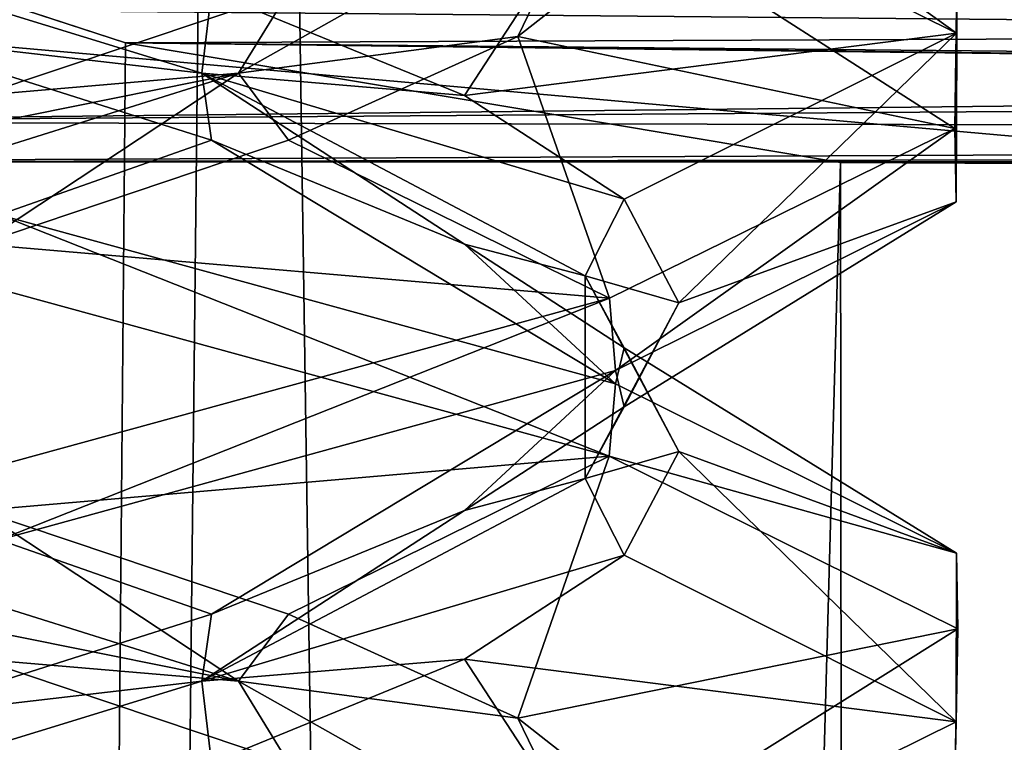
# Model space of a CAD drawing. Header units: millimetres. Extents: x -36.5 to 36.5, y -8.8 to 41.6.
# Tile 247 of 256: x 0.7 to 1.5, y 28.1 to 28.7. Entities that reach past the tile are written whole.
import ezdxf

# ---------------------------------------------------------------- set-up
doc = ezdxf.new("R2010")
doc.units = ezdxf.units.MM
doc.header["$LTSCALE"] = 65.185185
for name, color, linetype in [('160', 7, 'CONTINUOUS'), ('208', 7, 'CONTINUOUS'), ('209', 7, 'CONTINUOUS'), ('210', 7, 'CONTINUOUS'), ('211', 7, 'CONTINUOUS'), ('212', 7, 'CONTINUOUS'), ('213', 7, 'CONTINUOUS'), ('214', 7, 'CONTINUOUS'), ('215', 7, 'CONTINUOUS'), ('216', 7, 'CONTINUOUS'), ('321', 7, 'CONTINUOUS'), ('47', 7, 'CONTINUOUS'), ('48', 7, 'CONTINUOUS'), ('49', 7, 'CONTINUOUS'), ('50', 7, 'CONTINUOUS'), ('51', 7, 'CONTINUOUS'), ('52', 7, 'CONTINUOUS'), ('53', 7, 'CONTINUOUS'), ('54', 7, 'CONTINUOUS'), ('545', 7, 'CONTINUOUS'), ('548', 7, 'CONTINUOUS'), ('55', 7, 'CONTINUOUS'), ('553', 7, 'CONTINUOUS'), ('727', 7, 'CONTINUOUS'), ('735', 7, 'CONTINUOUS'), ('789', 7, 'CONTINUOUS'), ('985', 7, 'CONTINUOUS')]:
    doc.layers.add(name, color=color, linetype=linetype)

msp = doc.modelspace()

# ---------------------------------------------------------------- linework, layer by layer
at = {"layer": '160', "color": 7, "linetype": 'Continuous'}
for points in [[(1.46301, 28.70834, 10.66894), (1.17614, 28.85063, 10.06904), (1.17995, 28.91182, 10.07387), (1.46301, 28.70834, 10.66894)], [(1.46301, 28.70834, 10.66894), (1.17995, 28.91182, 10.07387), (1.4635, 28.77037, 10.67109), (1.46301, 28.70834, 10.66894)], [(1.46269, 28.56635, 11.33249), (1.4635, 28.77037, 10.67109), (1.46171, 28.62793, 11.33674), (1.46269, 28.56635, 11.33249)], [(1.46269, 28.56635, 11.33249), (1.46301, 28.70834, 10.66894), (1.4635, 28.77037, 10.67109), (1.46269, 28.56635, 11.33249)], [(1.17629, 28.42442, 11.93078), (1.46171, 28.62793, 11.33674), (1.17112, 28.48516, 11.93727), (1.17629, 28.42442, 11.93078)], [(1.17629, 28.42442, 11.93078), (1.46269, 28.56635, 11.33249), (1.46171, 28.62793, 11.33674), (1.17629, 28.42442, 11.93078)], [(1.1707, 28.35248, 10.06221), (0.65264, 28.49421, 9.64942), (0.65769, 28.55552, 9.65188), (1.1707, 28.35248, 10.06221)], [(1.1707, 28.35248, 10.06221), (0.65769, 28.55552, 9.65188), (1.17614, 28.41313, 10.06904), (1.1707, 28.35248, 10.06221)], [(0.65758, 28.28195, 12.34818), (1.17112, 28.48516, 11.93727), (0.65211, 28.34316, 12.35083), (0.65758, 28.28195, 12.34818)], [(0.65758, 28.28195, 12.34818), (1.17629, 28.42442, 11.93078), (1.17112, 28.48516, 11.93727), (0.65758, 28.28195, 12.34818)], [(1.1707, 28.35248, 10.06221), (1.17614, 28.41313, 10.06904), (1.46301, 28.27084, 10.66894), (1.1707, 28.35248, 10.06221)], [(1.46428, 28.20711, 10.6746), (1.1707, 28.35248, 10.06221), (1.46301, 28.27084, 10.66894), (1.46428, 28.20711, 10.6746)], [(1.46428, 28.20711, 10.6746), (1.46301, 28.27084, 10.66894), (1.46269, 28.12885, 11.33249), (1.46428, 28.20711, 10.6746)], [(1.46136, 28.06509, 11.33828), (1.46428, 28.20711, 10.6746), (1.46269, 28.12885, 11.33249), (1.46136, 28.06509, 11.33828)], [(1.46136, 28.06509, 11.33828), (1.46269, 28.12885, 11.33249), (1.17629, 27.98692, 11.93078), (1.46136, 28.06509, 11.33828)]]:
    msp.add_3dface(points, dxfattribs=at)
at = {"layer": '208', "color": 7, "linetype": 'Continuous'}
msp.add_3dface([(0.90119, 28.09435, -11.83618), (0.65264, 28.05671, -12.35058), (0.64104, 28.18165, -12.04901), (0.90119, 28.09435, -11.83618)], dxfattribs=at)
at = {"layer": '209', "color": 7, "linetype": 'Continuous'}
for points in [[(0.85905, 28.16294, -11.82823), (0.33296, 28.26895, -12.18342), (0.31586, 28.33348, -12.15072), (0.85905, 28.16294, -11.82823)], [(0.85905, 28.16294, -11.82823), (0.31586, 28.33348, -12.15072), (0.64104, 28.30665, -12.04901), (0.85905, 28.16294, -11.82823)], [(0.90119, 28.21935, -11.83618), (0.85905, 28.16294, -11.82823), (0.64104, 28.30665, -12.04901), (0.90119, 28.21935, -11.83618)], [(0.64104, 28.18165, -12.04901), (0.33296, 28.26895, -12.18342), (0.85905, 28.16294, -11.82823), (0.64104, 28.18165, -12.04901)], [(1.09398, 28.13204, -11.56085), (0.85905, 28.16294, -11.82823), (0.90119, 28.21935, -11.83618), (1.09398, 28.13204, -11.56085)], [(0.90119, 28.09435, -11.83618), (0.64104, 28.18165, -12.04901), (0.85905, 28.16294, -11.82823), (0.90119, 28.09435, -11.83618)], [(1.16149, 27.99239, -11.27362), (0.90119, 28.09435, -11.83618), (0.85905, 28.16294, -11.82823), (1.16149, 27.99239, -11.27362)], [(1.16149, 27.99239, -11.27362), (0.85905, 28.16294, -11.82823), (1.09398, 28.13204, -11.56085), (1.16149, 27.99239, -11.27362)], [(1.20499, 28.04474, -11.24359), (1.16149, 27.99239, -11.27362), (1.09398, 28.13204, -11.56085), (1.20499, 28.04474, -11.24359)]]:
    msp.add_3dface(points, dxfattribs=at)
at = {"layer": '210', "color": 7, "linetype": 'Continuous'}
for points in [[(1.1707, 28.35248, -11.93779), (0.64104, 28.30665, -12.04901), (0.65264, 28.49421, -12.35058), (1.1707, 28.35248, -11.93779)], [(0.90119, 28.21935, -11.83618), (0.64104, 28.30665, -12.04901), (1.1707, 28.35248, -11.93779), (0.90119, 28.21935, -11.83618)], [(1.09398, 28.13204, -11.56085), (0.90119, 28.21935, -11.83618), (1.1707, 28.35248, -11.93779), (1.09398, 28.13204, -11.56085)], [(1.46428, 28.20711, -11.3254), (1.09398, 28.13204, -11.56085), (1.1707, 28.35248, -11.93779), (1.46428, 28.20711, -11.3254)], [(1.20499, 28.04474, -11.24359), (1.09398, 28.13204, -11.56085), (1.46428, 28.20711, -11.3254), (1.20499, 28.04474, -11.24359)], [(1.46136, 28.06509, -10.66172), (1.20499, 28.04474, -11.24359), (1.46428, 28.20711, -11.3254), (1.46136, 28.06509, -10.66172)]]:
    msp.add_3dface(points, dxfattribs=at)
at = {"layer": '211', "color": 7, "linetype": 'Continuous'}
for points in [[(0.56085, 28.70546, -12.09398), (0.83618, 28.61815, -11.90119), (0.65769, 28.55552, -12.34812), (0.56085, 28.70546, -12.09398)], [(0.65769, 28.55552, -12.34812), (0.83618, 28.61815, -11.90119), (1.17614, 28.41313, -11.93096), (0.65769, 28.55552, -12.34812)], [(0.83618, 28.61815, -11.90119), (1.04901, 28.53085, -11.64104), (1.17614, 28.41313, -11.93096), (0.83618, 28.61815, -11.90119)], [(1.04901, 28.53085, -11.64104), (1.18342, 28.44355, -11.33296), (1.17614, 28.41313, -11.93096), (1.04901, 28.53085, -11.64104)], [(1.17614, 28.41313, -11.93096), (1.18342, 28.44355, -11.33296), (1.46301, 28.27084, -11.33106), (1.17614, 28.41313, -11.93096)], [(1.18342, 28.44355, -11.33296), (1.22937, 28.35625, -11), (1.46301, 28.27084, -11.33106), (1.18342, 28.44355, -11.33296)], [(1.22937, 28.35625, -11), (1.18342, 28.26895, -10.66704), (1.46269, 28.12885, -10.66751), (1.22937, 28.35625, -11)], [(1.46301, 28.27084, -11.33106), (1.22937, 28.35625, -11), (1.46269, 28.12885, -10.66751), (1.46301, 28.27084, -11.33106)], [(1.18342, 28.26895, -10.66704), (1.04901, 28.18165, -10.35896), (1.46269, 28.12885, -10.66751), (1.18342, 28.26895, -10.66704)], [(1.04901, 28.18165, -10.35896), (0.83618, 28.09435, -10.09881), (1.17629, 27.98692, -10.06922), (1.04901, 28.18165, -10.35896)], [(1.46269, 28.12885, -10.66751), (1.04901, 28.18165, -10.35896), (1.17629, 27.98692, -10.06922), (1.46269, 28.12885, -10.66751)]]:
    msp.add_3dface(points, dxfattribs=at)
at = {"layer": '212', "color": 7, "linetype": 'Continuous'}
for points in [[(0.82823, 28.67456, -11.85905), (0.56085, 28.70546, -12.09398), (0.27362, 28.84511, -12.16149), (0.82823, 28.67456, -11.85905)], [(0.82823, 28.67456, -11.85905), (0.27362, 28.84511, -12.16149), (0.83618, 28.74315, -11.90119), (0.82823, 28.67456, -11.85905)], [(1.04901, 28.65585, -11.64104), (0.82823, 28.67456, -11.85905), (0.83618, 28.74315, -11.90119), (1.04901, 28.65585, -11.64104)], [(0.83618, 28.61815, -11.90119), (0.56085, 28.70546, -12.09398), (0.82823, 28.67456, -11.85905), (0.83618, 28.61815, -11.90119)], [(1.04901, 28.53085, -11.64104), (0.83618, 28.61815, -11.90119), (0.82823, 28.67456, -11.85905), (1.04901, 28.53085, -11.64104)], [(1.15072, 28.50402, -11.31586), (1.04901, 28.53085, -11.64104), (0.82823, 28.67456, -11.85905), (1.15072, 28.50402, -11.31586)], [(1.15072, 28.50402, -11.31586), (0.82823, 28.67456, -11.85905), (1.18342, 28.56855, -11.33296), (1.15072, 28.50402, -11.31586)], [(1.18342, 28.56855, -11.33296), (0.82823, 28.67456, -11.85905), (1.04901, 28.65585, -11.64104), (1.18342, 28.56855, -11.33296)], [(1.22937, 28.48125, -11), (1.15072, 28.50402, -11.31586), (1.18342, 28.56855, -11.33296), (1.22937, 28.48125, -11)], [(1.18342, 28.44355, -11.33296), (1.04901, 28.53085, -11.64104), (1.15072, 28.50402, -11.31586), (1.18342, 28.44355, -11.33296)], [(1.22937, 28.35625, -11), (1.18342, 28.44355, -11.33296), (1.15072, 28.50402, -11.31586), (1.22937, 28.35625, -11)], [(1.15072, 28.33348, -10.68414), (1.22937, 28.35625, -11), (1.15072, 28.50402, -11.31586), (1.15072, 28.33348, -10.68414)], [(1.15072, 28.33348, -10.68414), (1.15072, 28.50402, -11.31586), (1.22937, 28.48125, -11), (1.15072, 28.33348, -10.68414)], [(1.18342, 28.39395, -10.66704), (1.15072, 28.33348, -10.68414), (1.22937, 28.48125, -11), (1.18342, 28.39395, -10.66704)], [(1.04901, 28.30665, -10.35896), (1.15072, 28.33348, -10.68414), (1.18342, 28.39395, -10.66704), (1.04901, 28.30665, -10.35896)], [(1.18342, 28.26895, -10.66704), (1.22937, 28.35625, -11), (1.15072, 28.33348, -10.68414), (1.18342, 28.26895, -10.66704)], [(0.82823, 28.16294, -10.14095), (1.18342, 28.26895, -10.66704), (1.15072, 28.33348, -10.68414), (0.82823, 28.16294, -10.14095)], [(0.82823, 28.16294, -10.14095), (1.15072, 28.33348, -10.68414), (1.04901, 28.30665, -10.35896), (0.82823, 28.16294, -10.14095)], [(0.83618, 28.21935, -10.09881), (0.82823, 28.16294, -10.14095), (1.04901, 28.30665, -10.35896), (0.83618, 28.21935, -10.09881)], [(1.04901, 28.18165, -10.35896), (1.18342, 28.26895, -10.66704), (0.82823, 28.16294, -10.14095), (1.04901, 28.18165, -10.35896)], [(0.56085, 28.13204, -9.90602), (0.82823, 28.16294, -10.14095), (0.83618, 28.21935, -10.09881), (0.56085, 28.13204, -9.90602)], [(0.83618, 28.09435, -10.09881), (1.04901, 28.18165, -10.35896), (0.82823, 28.16294, -10.14095), (0.83618, 28.09435, -10.09881)], [(0.27362, 27.99239, -9.83851), (0.83618, 28.09435, -10.09881), (0.82823, 28.16294, -10.14095), (0.27362, 27.99239, -9.83851)], [(0.27362, 27.99239, -9.83851), (0.82823, 28.16294, -10.14095), (0.56085, 28.13204, -9.90602), (0.27362, 27.99239, -9.83851)]]:
    msp.add_3dface(points, dxfattribs=at)
at = {"layer": '213', "color": 7, "linetype": 'Continuous'}
for points in [[(1.04901, 28.65585, -11.64104), (0.83618, 28.74315, -11.90119), (1.17614, 28.85063, -11.93096), (1.04901, 28.65585, -11.64104)], [(1.46301, 28.70834, -11.33106), (1.04901, 28.65585, -11.64104), (1.17614, 28.85063, -11.93096), (1.46301, 28.70834, -11.33106)], [(1.18342, 28.56855, -11.33296), (1.04901, 28.65585, -11.64104), (1.46301, 28.70834, -11.33106), (1.18342, 28.56855, -11.33296)], [(1.22937, 28.48125, -11), (1.18342, 28.56855, -11.33296), (1.46301, 28.70834, -11.33106), (1.22937, 28.48125, -11)], [(1.46269, 28.56635, -10.66751), (1.22937, 28.48125, -11), (1.46301, 28.70834, -11.33106), (1.46269, 28.56635, -10.66751)], [(1.17629, 28.42442, -10.06922), (1.18342, 28.39395, -10.66704), (1.46269, 28.56635, -10.66751), (1.17629, 28.42442, -10.06922)], [(1.18342, 28.39395, -10.66704), (1.22937, 28.48125, -11), (1.46269, 28.56635, -10.66751), (1.18342, 28.39395, -10.66704)], [(0.65758, 28.28195, -9.65182), (0.83618, 28.21935, -10.09881), (1.17629, 28.42442, -10.06922), (0.65758, 28.28195, -9.65182)], [(0.83618, 28.21935, -10.09881), (1.04901, 28.30665, -10.35896), (1.17629, 28.42442, -10.06922), (0.83618, 28.21935, -10.09881)], [(1.04901, 28.30665, -10.35896), (1.18342, 28.39395, -10.66704), (1.17629, 28.42442, -10.06922), (1.04901, 28.30665, -10.35896)], [(0.56085, 28.13204, -9.90602), (0.83618, 28.21935, -10.09881), (0.65758, 28.28195, -9.65182), (0.56085, 28.13204, -9.90602)]]:
    msp.add_3dface(points, dxfattribs=at)
at = {"layer": '214', "color": 7, "linetype": 'Continuous'}
for points in [[(1.20499, 28.79276, -10.75641), (1.09398, 28.70546, -10.43915), (1.46171, 28.62793, -10.66326), (1.20499, 28.79276, -10.75641)], [(1.4635, 28.77037, -11.32891), (1.20499, 28.79276, -10.75641), (1.46171, 28.62793, -10.66326), (1.4635, 28.77037, -11.32891)], [(1.09398, 28.70546, -10.43915), (0.90119, 28.61815, -10.16382), (1.17112, 28.48516, -10.06273), (1.09398, 28.70546, -10.43915)], [(1.46171, 28.62793, -10.66326), (1.09398, 28.70546, -10.43915), (1.17112, 28.48516, -10.06273), (1.46171, 28.62793, -10.66326)], [(0.90119, 28.61815, -10.16382), (0.64104, 28.53085, -9.95099), (1.17112, 28.48516, -10.06273), (0.90119, 28.61815, -10.16382)], [(1.17112, 28.48516, -10.06273), (0.64104, 28.53085, -9.95099), (0.65211, 28.34316, -9.64917), (1.17112, 28.48516, -10.06273)]]:
    msp.add_3dface(points, dxfattribs=at)
at = {"layer": '215', "color": 7, "linetype": 'Continuous'}
for points in [[(0.85905, 28.67456, -10.17177), (1.09398, 28.70546, -10.43915), (1.16149, 28.84511, -10.72638), (0.85905, 28.67456, -10.17177)], [(0.85905, 28.67456, -10.17177), (1.16149, 28.84511, -10.72638), (0.90119, 28.74315, -10.16382), (0.85905, 28.67456, -10.17177)], [(1.09398, 28.70546, -10.43915), (1.20499, 28.79276, -10.75641), (1.16149, 28.84511, -10.72638), (1.09398, 28.70546, -10.43915)], [(0.64104, 28.65585, -9.95099), (0.85905, 28.67456, -10.17177), (0.90119, 28.74315, -10.16382), (0.64104, 28.65585, -9.95099)], [(0.90119, 28.61815, -10.16382), (1.09398, 28.70546, -10.43915), (0.85905, 28.67456, -10.17177), (0.90119, 28.61815, -10.16382)], [(0.31586, 28.50402, -9.84928), (0.64104, 28.53085, -9.95099), (0.85905, 28.67456, -10.17177), (0.31586, 28.50402, -9.84928)], [(0.31586, 28.50402, -9.84928), (0.85905, 28.67456, -10.17177), (0.33296, 28.56855, -9.81658), (0.31586, 28.50402, -9.84928)], [(0.33296, 28.56855, -9.81658), (0.85905, 28.67456, -10.17177), (0.64104, 28.65585, -9.95099), (0.33296, 28.56855, -9.81658)], [(0.64104, 28.53085, -9.95099), (0.90119, 28.61815, -10.16382), (0.85905, 28.67456, -10.17177), (0.64104, 28.53085, -9.95099)]]:
    msp.add_3dface(points, dxfattribs=at)
at = {"layer": '216', "color": 7, "linetype": 'Continuous'}
msp.add_3dface([(0.64104, 28.65585, -9.95099), (0.90119, 28.74315, -10.16382), (0.65211, 28.78066, -9.64917), (0.64104, 28.65585, -9.95099)], dxfattribs=at)
at = {"layer": '321', "color": 7, "linetype": 'Continuous'}
for points in [[(1.46301, 28.70834, -11.33106), (1.17614, 28.85063, -11.93096), (1.17995, 28.91182, -11.92613), (1.46301, 28.70834, -11.33106)], [(1.46301, 28.70834, -11.33106), (1.17995, 28.91182, -11.92613), (1.4635, 28.77037, -11.32891), (1.46301, 28.70834, -11.33106)], [(1.46269, 28.56635, -10.66751), (1.4635, 28.77037, -11.32891), (1.46171, 28.62793, -10.66326), (1.46269, 28.56635, -10.66751)], [(1.46269, 28.56635, -10.66751), (1.46301, 28.70834, -11.33106), (1.4635, 28.77037, -11.32891), (1.46269, 28.56635, -10.66751)], [(1.17629, 28.42442, -10.06922), (1.46171, 28.62793, -10.66326), (1.17112, 28.48516, -10.06273), (1.17629, 28.42442, -10.06922)], [(1.17629, 28.42442, -10.06922), (1.46269, 28.56635, -10.66751), (1.46171, 28.62793, -10.66326), (1.17629, 28.42442, -10.06922)], [(1.1707, 28.35248, -11.93779), (0.65264, 28.49421, -12.35058), (0.65769, 28.55552, -12.34812), (1.1707, 28.35248, -11.93779)], [(1.1707, 28.35248, -11.93779), (0.65769, 28.55552, -12.34812), (1.17614, 28.41313, -11.93096), (1.1707, 28.35248, -11.93779)], [(0.65758, 28.28195, -9.65182), (1.17112, 28.48516, -10.06273), (0.65211, 28.34316, -9.64917), (0.65758, 28.28195, -9.65182)], [(0.65758, 28.28195, -9.65182), (1.17629, 28.42442, -10.06922), (1.17112, 28.48516, -10.06273), (0.65758, 28.28195, -9.65182)], [(1.1707, 28.35248, -11.93779), (1.17614, 28.41313, -11.93096), (1.46301, 28.27084, -11.33106), (1.1707, 28.35248, -11.93779)], [(1.46428, 28.20711, -11.3254), (1.1707, 28.35248, -11.93779), (1.46301, 28.27084, -11.33106), (1.46428, 28.20711, -11.3254)], [(1.46428, 28.20711, -11.3254), (1.46301, 28.27084, -11.33106), (1.46269, 28.12885, -10.66751), (1.46428, 28.20711, -11.3254)], [(1.46136, 28.06509, -10.66172), (1.46428, 28.20711, -11.3254), (1.46269, 28.12885, -10.66751), (1.46136, 28.06509, -10.66172)], [(1.46136, 28.06509, -10.66172), (1.46269, 28.12885, -10.66751), (1.17629, 27.98692, -10.06922), (1.46136, 28.06509, -10.66172)]]:
    msp.add_3dface(points, dxfattribs=at)
at = {"layer": '47', "color": 7, "linetype": 'Continuous'}
msp.add_3dface([(0.90119, 28.09435, 10.16382), (0.65264, 28.05671, 9.64942), (0.64104, 28.18165, 9.95099), (0.90119, 28.09435, 10.16382)], dxfattribs=at)
at = {"layer": '48', "color": 7, "linetype": 'Continuous'}
for points in [[(0.85905, 28.16294, 10.17177), (0.33296, 28.26895, 9.81658), (0.31586, 28.33348, 9.84928), (0.85905, 28.16294, 10.17177)], [(0.85905, 28.16294, 10.17177), (0.31586, 28.33348, 9.84928), (0.64104, 28.30665, 9.95099), (0.85905, 28.16294, 10.17177)], [(0.90119, 28.21935, 10.16382), (0.85905, 28.16294, 10.17177), (0.64104, 28.30665, 9.95099), (0.90119, 28.21935, 10.16382)], [(0.64104, 28.18165, 9.95099), (0.33296, 28.26895, 9.81658), (0.85905, 28.16294, 10.17177), (0.64104, 28.18165, 9.95099)], [(1.09398, 28.13204, 10.43915), (0.85905, 28.16294, 10.17177), (0.90119, 28.21935, 10.16382), (1.09398, 28.13204, 10.43915)], [(0.90119, 28.09435, 10.16382), (0.64104, 28.18165, 9.95099), (0.85905, 28.16294, 10.17177), (0.90119, 28.09435, 10.16382)], [(1.16149, 27.99239, 10.72638), (0.90119, 28.09435, 10.16382), (0.85905, 28.16294, 10.17177), (1.16149, 27.99239, 10.72638)], [(1.16149, 27.99239, 10.72638), (0.85905, 28.16294, 10.17177), (1.09398, 28.13204, 10.43915), (1.16149, 27.99239, 10.72638)], [(1.20499, 28.04474, 10.75641), (1.16149, 27.99239, 10.72638), (1.09398, 28.13204, 10.43915), (1.20499, 28.04474, 10.75641)]]:
    msp.add_3dface(points, dxfattribs=at)
at = {"layer": '49', "color": 7, "linetype": 'Continuous'}
for points in [[(1.1707, 28.35248, 10.06221), (0.64104, 28.30665, 9.95099), (0.65264, 28.49421, 9.64942), (1.1707, 28.35248, 10.06221)], [(0.90119, 28.21935, 10.16382), (0.64104, 28.30665, 9.95099), (1.1707, 28.35248, 10.06221), (0.90119, 28.21935, 10.16382)], [(1.09398, 28.13204, 10.43915), (0.90119, 28.21935, 10.16382), (1.1707, 28.35248, 10.06221), (1.09398, 28.13204, 10.43915)], [(1.46428, 28.20711, 10.6746), (1.09398, 28.13204, 10.43915), (1.1707, 28.35248, 10.06221), (1.46428, 28.20711, 10.6746)], [(1.20499, 28.04474, 10.75641), (1.09398, 28.13204, 10.43915), (1.46428, 28.20711, 10.6746), (1.20499, 28.04474, 10.75641)], [(1.46136, 28.06509, 11.33828), (1.20499, 28.04474, 10.75641), (1.46428, 28.20711, 10.6746), (1.46136, 28.06509, 11.33828)]]:
    msp.add_3dface(points, dxfattribs=at)
at = {"layer": '50', "color": 7, "linetype": 'Continuous'}
for points in [[(0.56085, 28.70546, 9.90602), (0.83618, 28.61815, 10.09881), (0.65769, 28.55552, 9.65188), (0.56085, 28.70546, 9.90602)], [(0.65769, 28.55552, 9.65188), (0.83618, 28.61815, 10.09881), (1.17614, 28.41313, 10.06904), (0.65769, 28.55552, 9.65188)], [(0.83618, 28.61815, 10.09881), (1.04901, 28.53085, 10.35896), (1.17614, 28.41313, 10.06904), (0.83618, 28.61815, 10.09881)], [(1.04901, 28.53085, 10.35896), (1.18342, 28.44355, 10.66704), (1.17614, 28.41313, 10.06904), (1.04901, 28.53085, 10.35896)], [(1.17614, 28.41313, 10.06904), (1.18342, 28.44355, 10.66704), (1.46301, 28.27084, 10.66894), (1.17614, 28.41313, 10.06904)], [(1.18342, 28.44355, 10.66704), (1.22937, 28.35625, 11), (1.46301, 28.27084, 10.66894), (1.18342, 28.44355, 10.66704)], [(1.22937, 28.35625, 11), (1.18342, 28.26895, 11.33296), (1.46269, 28.12885, 11.33249), (1.22937, 28.35625, 11)], [(1.46301, 28.27084, 10.66894), (1.22937, 28.35625, 11), (1.46269, 28.12885, 11.33249), (1.46301, 28.27084, 10.66894)], [(1.18342, 28.26895, 11.33296), (1.04901, 28.18165, 11.64104), (1.46269, 28.12885, 11.33249), (1.18342, 28.26895, 11.33296)], [(1.04901, 28.18165, 11.64104), (0.83618, 28.09435, 11.90119), (1.17629, 27.98692, 11.93078), (1.04901, 28.18165, 11.64104)], [(1.46269, 28.12885, 11.33249), (1.04901, 28.18165, 11.64104), (1.17629, 27.98692, 11.93078), (1.46269, 28.12885, 11.33249)]]:
    msp.add_3dface(points, dxfattribs=at)
at = {"layer": '51', "color": 7, "linetype": 'Continuous'}
for points in [[(0.82823, 28.67456, 10.14095), (0.56085, 28.70546, 9.90602), (0.27362, 28.84511, 9.83851), (0.82823, 28.67456, 10.14095)], [(0.82823, 28.67456, 10.14095), (0.27362, 28.84511, 9.83851), (0.83618, 28.74315, 10.09881), (0.82823, 28.67456, 10.14095)], [(1.04901, 28.65585, 10.35896), (0.82823, 28.67456, 10.14095), (0.83618, 28.74315, 10.09881), (1.04901, 28.65585, 10.35896)], [(0.83618, 28.61815, 10.09881), (0.56085, 28.70546, 9.90602), (0.82823, 28.67456, 10.14095), (0.83618, 28.61815, 10.09881)], [(1.04901, 28.53085, 10.35896), (0.83618, 28.61815, 10.09881), (0.82823, 28.67456, 10.14095), (1.04901, 28.53085, 10.35896)], [(1.15072, 28.50402, 10.68414), (1.04901, 28.53085, 10.35896), (0.82823, 28.67456, 10.14095), (1.15072, 28.50402, 10.68414)], [(1.15072, 28.50402, 10.68414), (0.82823, 28.67456, 10.14095), (1.18342, 28.56855, 10.66704), (1.15072, 28.50402, 10.68414)], [(1.18342, 28.56855, 10.66704), (0.82823, 28.67456, 10.14095), (1.04901, 28.65585, 10.35896), (1.18342, 28.56855, 10.66704)], [(1.22937, 28.48125, 11), (1.15072, 28.50402, 10.68414), (1.18342, 28.56855, 10.66704), (1.22937, 28.48125, 11)], [(1.18342, 28.44355, 10.66704), (1.04901, 28.53085, 10.35896), (1.15072, 28.50402, 10.68414), (1.18342, 28.44355, 10.66704)], [(1.22937, 28.35625, 11), (1.18342, 28.44355, 10.66704), (1.15072, 28.50402, 10.68414), (1.22937, 28.35625, 11)], [(1.15072, 28.33348, 11.31586), (1.22937, 28.35625, 11), (1.15072, 28.50402, 10.68414), (1.15072, 28.33348, 11.31586)], [(1.15072, 28.33348, 11.31586), (1.15072, 28.50402, 10.68414), (1.22937, 28.48125, 11), (1.15072, 28.33348, 11.31586)], [(1.18342, 28.39395, 11.33296), (1.15072, 28.33348, 11.31586), (1.22937, 28.48125, 11), (1.18342, 28.39395, 11.33296)], [(1.04901, 28.30665, 11.64104), (1.15072, 28.33348, 11.31586), (1.18342, 28.39395, 11.33296), (1.04901, 28.30665, 11.64104)], [(1.18342, 28.26895, 11.33296), (1.22937, 28.35625, 11), (1.15072, 28.33348, 11.31586), (1.18342, 28.26895, 11.33296)], [(0.82823, 28.16294, 11.85905), (1.18342, 28.26895, 11.33296), (1.15072, 28.33348, 11.31586), (0.82823, 28.16294, 11.85905)], [(0.82823, 28.16294, 11.85905), (1.15072, 28.33348, 11.31586), (1.04901, 28.30665, 11.64104), (0.82823, 28.16294, 11.85905)], [(0.83618, 28.21935, 11.90119), (0.82823, 28.16294, 11.85905), (1.04901, 28.30665, 11.64104), (0.83618, 28.21935, 11.90119)], [(1.04901, 28.18165, 11.64104), (1.18342, 28.26895, 11.33296), (0.82823, 28.16294, 11.85905), (1.04901, 28.18165, 11.64104)], [(0.56085, 28.13204, 12.09398), (0.82823, 28.16294, 11.85905), (0.83618, 28.21935, 11.90119), (0.56085, 28.13204, 12.09398)], [(0.83618, 28.09435, 11.90119), (1.04901, 28.18165, 11.64104), (0.82823, 28.16294, 11.85905), (0.83618, 28.09435, 11.90119)], [(0.27362, 27.99239, 12.16149), (0.83618, 28.09435, 11.90119), (0.82823, 28.16294, 11.85905), (0.27362, 27.99239, 12.16149)], [(0.27362, 27.99239, 12.16149), (0.82823, 28.16294, 11.85905), (0.56085, 28.13204, 12.09398), (0.27362, 27.99239, 12.16149)]]:
    msp.add_3dface(points, dxfattribs=at)
at = {"layer": '52', "color": 7, "linetype": 'Continuous'}
for points in [[(1.04901, 28.65585, 10.35896), (0.83618, 28.74315, 10.09881), (1.17614, 28.85063, 10.06904), (1.04901, 28.65585, 10.35896)], [(1.46301, 28.70834, 10.66894), (1.04901, 28.65585, 10.35896), (1.17614, 28.85063, 10.06904), (1.46301, 28.70834, 10.66894)], [(1.18342, 28.56855, 10.66704), (1.04901, 28.65585, 10.35896), (1.46301, 28.70834, 10.66894), (1.18342, 28.56855, 10.66704)], [(1.22937, 28.48125, 11), (1.18342, 28.56855, 10.66704), (1.46301, 28.70834, 10.66894), (1.22937, 28.48125, 11)], [(1.46269, 28.56635, 11.33249), (1.22937, 28.48125, 11), (1.46301, 28.70834, 10.66894), (1.46269, 28.56635, 11.33249)], [(1.17629, 28.42442, 11.93078), (1.18342, 28.39395, 11.33296), (1.46269, 28.56635, 11.33249), (1.17629, 28.42442, 11.93078)], [(1.18342, 28.39395, 11.33296), (1.22937, 28.48125, 11), (1.46269, 28.56635, 11.33249), (1.18342, 28.39395, 11.33296)], [(0.65758, 28.28195, 12.34818), (0.83618, 28.21935, 11.90119), (1.17629, 28.42442, 11.93078), (0.65758, 28.28195, 12.34818)], [(0.83618, 28.21935, 11.90119), (1.04901, 28.30665, 11.64104), (1.17629, 28.42442, 11.93078), (0.83618, 28.21935, 11.90119)], [(1.04901, 28.30665, 11.64104), (1.18342, 28.39395, 11.33296), (1.17629, 28.42442, 11.93078), (1.04901, 28.30665, 11.64104)], [(0.56085, 28.13204, 12.09398), (0.83618, 28.21935, 11.90119), (0.65758, 28.28195, 12.34818), (0.56085, 28.13204, 12.09398)]]:
    msp.add_3dface(points, dxfattribs=at)
at = {"layer": '53', "color": 7, "linetype": 'Continuous'}
for points in [[(1.20499, 28.79276, 11.24359), (1.09398, 28.70546, 11.56085), (1.46171, 28.62793, 11.33674), (1.20499, 28.79276, 11.24359)], [(1.4635, 28.77037, 10.67109), (1.20499, 28.79276, 11.24359), (1.46171, 28.62793, 11.33674), (1.4635, 28.77037, 10.67109)], [(1.09398, 28.70546, 11.56085), (0.90119, 28.61815, 11.83618), (1.17112, 28.48516, 11.93727), (1.09398, 28.70546, 11.56085)], [(1.46171, 28.62793, 11.33674), (1.09398, 28.70546, 11.56085), (1.17112, 28.48516, 11.93727), (1.46171, 28.62793, 11.33674)], [(0.90119, 28.61815, 11.83618), (0.64104, 28.53085, 12.04901), (1.17112, 28.48516, 11.93727), (0.90119, 28.61815, 11.83618)], [(1.17112, 28.48516, 11.93727), (0.64104, 28.53085, 12.04901), (0.65211, 28.34316, 12.35083), (1.17112, 28.48516, 11.93727)]]:
    msp.add_3dface(points, dxfattribs=at)
at = {"layer": '54', "color": 7, "linetype": 'Continuous'}
for points in [[(0.85905, 28.67456, 11.82823), (1.09398, 28.70546, 11.56085), (1.16149, 28.84511, 11.27362), (0.85905, 28.67456, 11.82823)], [(0.85905, 28.67456, 11.82823), (1.16149, 28.84511, 11.27362), (0.90119, 28.74315, 11.83618), (0.85905, 28.67456, 11.82823)], [(1.09398, 28.70546, 11.56085), (1.20499, 28.79276, 11.24359), (1.16149, 28.84511, 11.27362), (1.09398, 28.70546, 11.56085)], [(0.64104, 28.65585, 12.04901), (0.85905, 28.67456, 11.82823), (0.90119, 28.74315, 11.83618), (0.64104, 28.65585, 12.04901)], [(0.90119, 28.61815, 11.83618), (1.09398, 28.70546, 11.56085), (0.85905, 28.67456, 11.82823), (0.90119, 28.61815, 11.83618)], [(0.31586, 28.50402, 12.15072), (0.64104, 28.53085, 12.04901), (0.85905, 28.67456, 11.82823), (0.31586, 28.50402, 12.15072)], [(0.31586, 28.50402, 12.15072), (0.85905, 28.67456, 11.82823), (0.33296, 28.56855, 12.18342), (0.31586, 28.50402, 12.15072)], [(0.33296, 28.56855, 12.18342), (0.85905, 28.67456, 11.82823), (0.64104, 28.65585, 12.04901), (0.33296, 28.56855, 12.18342)], [(0.64104, 28.53085, 12.04901), (0.90119, 28.61815, 11.83618), (0.85905, 28.67456, 11.82823), (0.64104, 28.53085, 12.04901)]]:
    msp.add_3dface(points, dxfattribs=at)
at = {"layer": '545', "color": 7, "linetype": 'Continuous'}
for points in [[(5.9827, 28.6, -5.0173), (0.26298, 28.6, -5.0173), (5.79087, 28.6, 9.49827), (5.9827, 28.6, -5.0173)], [(0.26298, 28.6, -5.0173), (0.26298, 28.6, 5.02309), (1.75281, 28.6, 5.28015), (0.26298, 28.6, -5.0173)], [(0.26298, 28.6, -5.0173), (1.75281, 28.6, 5.28015), (3.14016, 28.6, 5.90783), (0.26298, 28.6, -5.0173)], [(0.26298, 28.6, -5.0173), (3.14016, 28.6, 5.90783), (4.32189, 28.6, 6.8631), (0.26298, 28.6, -5.0173)], [(0.26298, 28.6, -5.0173), (4.32189, 28.6, 6.8631), (5.22451, 28.6, 8.0853), (0.26298, 28.6, -5.0173)], [(0.26298, 28.6, -5.0173), (5.22451, 28.6, 8.0853), (5.79087, 28.6, 9.49827), (0.26298, 28.6, -5.0173)]]:
    msp.add_3dface(points, dxfattribs=at)
at = {"layer": '548', "color": 7, "linetype": 'Continuous'}
for points in [[(0, 32.1, 8.15), (0.4782, -3.5, 8.1905), (0.86119, 32.1, 8.28338), (0, 32.1, 8.15)], [(0.4782, -3.5, 8.1905), (1.38263, -3.5, 8.50802), (0.86119, 32.1, 8.28338), (0.4782, -3.5, 8.1905)], [(0.86119, 32.1, 8.28338), (1.38263, -3.5, 8.50802), (1.64276, 32.1, 8.67116), (0.86119, 32.1, 8.28338)], [(1.38263, -3.5, 8.50802), (2.12944, -3.5, 9.10585), (1.64276, 32.1, 8.67116), (1.38263, -3.5, 8.50802)]]:
    msp.add_3dface(points, dxfattribs=at)
at = {"layer": '55', "color": 7, "linetype": 'Continuous'}
msp.add_3dface([(0.64104, 28.65585, 12.04901), (0.90119, 28.74315, 11.83618), (0.65211, 28.78066, 12.35083), (0.64104, 28.65585, 12.04901)], dxfattribs=at)
at = {"layer": '553', "color": 7, "linetype": 'Continuous'}
for points in [[(0.76406, 28.70001, -8.25433), (0.4834, -3.5, -8.19139), (0, 28.94929, -8.15), (0.76406, 28.70001, -8.25433)], [(1.36546, 28.5993, -8.4984), (0.4834, -3.5, -8.19139), (0.76406, 28.70001, -8.25433), (1.36546, 28.5993, -8.4984)], [(1.39651, -3.5, -8.51579), (0.4834, -3.5, -8.19139), (1.36546, 28.5993, -8.4984), (1.39651, -3.5, -8.51579)], [(1.77735, 28.59749, -8.77211), (1.39651, -3.5, -8.51579), (1.36546, 28.5993, -8.4984), (1.77735, 28.59749, -8.77211)], [(2.1349, 28.59368, -9.11196), (1.39651, -3.5, -8.51579), (1.77735, 28.59749, -8.77211), (2.1349, 28.59368, -9.11196)], [(2.14695, -3.5, -9.12572), (1.39651, -3.5, -8.51579), (2.1349, 28.59368, -9.11196), (2.14695, -3.5, -9.12572)]]:
    msp.add_3dface(points, dxfattribs=at)
at = {"layer": '727', "color": 7, "linetype": 'Continuous'}
for points in [[(5.16866, 28.68658, -5.42433), (4.79049, 28.7971, -5.61341), (0.26298, 28.73108, -5.51226), (5.16866, 28.68658, -5.42433)], [(0.26298, 28.63333, -5.27331), (5.16866, 28.68658, -5.42433), (0.26298, 28.73108, -5.51226), (0.26298, 28.63333, -5.27331)], [(5.25104, 28.66931, -5.38311), (5.16866, 28.68658, -5.42433), (0.26298, 28.63333, -5.27331), (5.25104, 28.66931, -5.38311)], [(5.54402, 28.62435, -5.23665), (5.25104, 28.66931, -5.38311), (0.26298, 28.63333, -5.27331), (5.54402, 28.62435, -5.23665)], [(0.26298, 28.6, -5.0173), (5.54402, 28.62435, -5.23665), (0.26298, 28.63333, -5.27331), (0.26298, 28.6, -5.0173)], [(5.75278, 28.60663, -5.13227), (5.54402, 28.62435, -5.23665), (0.26298, 28.6, -5.0173), (5.75278, 28.60663, -5.13227)], [(5.9827, 28.6, -5.0173), (5.75278, 28.60663, -5.13227), (0.26298, 28.6, -5.0173), (5.9827, 28.6, -5.0173)]]:
    msp.add_3dface(points, dxfattribs=at)
at = {"layer": '735', "color": 7, "linetype": 'Continuous'}
for points in [[(0.26298, 28.6, 5.02309), (0.27339, 28.73141, 5.51965), (1.75281, 28.6, 5.28015), (0.26298, 28.6, 5.02309)], [(0.27339, 28.73141, 5.51965), (1.6397, 28.73082, 5.76247), (1.75281, 28.6, 5.28015), (0.27339, 28.73141, 5.51965)]]:
    msp.add_3dface(points, dxfattribs=at)
at = {"layer": '789', "color": 7, "linetype": 'Continuous'}
for points in [[(1.77735, 28.59749, -8.77211), (1.36546, 28.5993, -8.4984), (9.35681, 28.5891, -9.40056), (1.77735, 28.59749, -8.77211)], [(9.35681, 28.5891, -9.40056), (1.36546, 28.5993, -8.4984), (9.01311, 28.5993, -8.4984), (9.35681, 28.5891, -9.40056)]]:
    msp.add_3dface(points, dxfattribs=at)
at = {"layer": '985', "color": 7, "linetype": 'Continuous'}
for points in [[(0.76406, 28.70001, -8.25433), (0, 28.94929, -8.15), (8.99067, 28.73519, -8.22313), (0.76406, 28.70001, -8.25433)], [(9.00653, 28.62206, -8.37584), (0.76406, 28.70001, -8.25433), (8.99067, 28.73519, -8.22313), (9.00653, 28.62206, -8.37584)], [(1.36546, 28.5993, -8.4984), (0.76406, 28.70001, -8.25433), (9.01311, 28.5993, -8.4984), (1.36546, 28.5993, -8.4984)], [(9.01311, 28.5993, -8.4984), (0.76406, 28.70001, -8.25433), (9.00985, 28.60485, -8.43787), (9.01311, 28.5993, -8.4984)], [(9.00985, 28.60485, -8.43787), (0.76406, 28.70001, -8.25433), (9.00653, 28.62206, -8.37584), (9.00985, 28.60485, -8.43787)]]:
    msp.add_3dface(points, dxfattribs=at)

doc.saveas('drawing.dxf')
